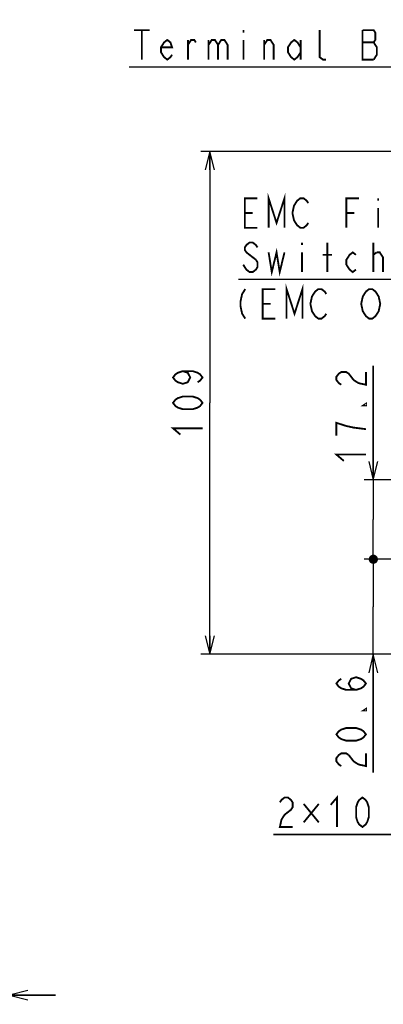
# Model space of a CAD drawing. Extents: x 35 to 410, y 33 to 287.
# Tile 37 of 65: x 193 to 233, y 125 to 231. Entities that reach past the tile are written whole.
import ezdxf

# ---------------------------------------------------------------- set-up
doc = ezdxf.new("R2010")
doc.units = 0
doc.header["$LTSCALE"] = 23.1
doc.layers.get('0').update_dxf_attribs({"linetype": 'CONTINUOUS'})
doc.layers.add('ALL_DIM', color=7, linetype='CONTINUOUS')
doc.layers.add('ALL_NOTE', color=7, linetype='CONTINUOUS')
doc.dimstyles.get("Standard").update_dxf_attribs({"dimtxt": 2.5, "dimasz": 2.5, "dimexe": 1.25, "dimexo": 0.625, "dimtad": 1, "dimcen": 2.5, "dimazin": 3, "dimtfac": 1, "dimtmove": 0, "dimatfit": 3})

# ---------------------------------------------------------------- blocks, each defined once
blk = doc.blocks.new('_OPEN')
at = {"color": 0, "linetype": 'BYBLOCK'}
for p, q in [((0, 0), (-1, 0.25)), ((-1, -0.25), (0, 0)), ((-1, 0), (0, 0))]:
    blk.add_line(p, q, dxfattribs=at)
blk = doc.blocks.new('*D1')
at = {"layer": 'ALL_DIM', "color": 2, "linetype": 'CONTINUOUS'}
for p, q in [((191.72, 143.32), (191.72, 124.7)), ((192.25, 143.32), (192.25, 124.7)), ((191.72, 125.7), (181.67, 125.7)), ((181.67, 125.7), (191.98, 125.7)), ((197.25, 125.7), (191.98, 125.7)), ((192.25, 125.7), (197.25, 125.7))]:
    blk.add_line(p, q, dxfattribs=at)
at = {"layer": 'ALL_DIM', "color": 2, "linetype": 'CONTINUOUS', "xscale": 2, "yscale": 2, "zscale": 2}
blk.add_blockref('_OPEN', (191.72, 125.7), dxfattribs=at)
at = {"layer": 'ALL_DIM', "color": 2, "linetype": 'CONTINUOUS', "xscale": 2, "yscale": 2, "zscale": 2, "rotation": 180}
blk.add_blockref('_OPEN', (192.25, 125.7), dxfattribs=at)
blk = doc.blocks.new('*D7')
at = {"layer": 'ALL_DIM', "color": 2, "linetype": 'CONTINUOUS'}
for p, q in [((252.2, 217.14), (212.97, 217.14)), ((213.97, 217.14), (213.97, 189.89)), ((213.97, 162.64), (213.97, 189.89)), ((254.85, 162.64), (212.97, 162.64))]:
    blk.add_line(p, q, dxfattribs=at)
at = {"layer": 'ALL_DIM', "color": 2, "linetype": 'CONTINUOUS', "xscale": 2, "yscale": 2, "zscale": 2}
for p, rotation in [((213.97, 217.14), 90), ((213.97, 162.64), 270)]:
    blk.add_blockref('_OPEN', p, dxfattribs=dict(at, rotation=rotation))
blk = doc.blocks.new('*D17')
at = {"layer": 'ALL_DIM', "color": 2, "linetype": 'CONTINUOUS'}
for p, q in [((190.71, 223.63), (190.71, 235.11)), ((192.25, 229.28), (192.25, 235.11)), ((190.71, 234.11), (185.71, 234.11)), ((185.71, 234.11), (191.48, 234.11)), ((198.09, 234.11), (191.48, 234.11)), ((192.25, 234.11), (198.09, 234.11))]:
    blk.add_line(p, q, dxfattribs=at)
at = {"layer": 'ALL_DIM', "color": 2, "linetype": 'CONTINUOUS', "xscale": 2, "yscale": 2, "zscale": 2}
blk.add_blockref('_OPEN', (190.71, 234.11), dxfattribs=at)
at = {"layer": 'ALL_DIM', "color": 2, "linetype": 'CONTINUOUS', "xscale": 2, "yscale": 2, "zscale": 2, "rotation": 180}
blk.add_blockref('_OPEN', (192.25, 234.11), dxfattribs=at)
blk = doc.blocks.new('_DOT')
at = {"color": 0, "linetype": 'BYBLOCK'}
blk.add_line((-0.25, 0), (-1, 0), dxfattribs=at)
at = {"color": 0, "linetype": 'BYBLOCK', "const_width": 0.25}
blk.add_lwpolyline([(-0.125, 0, 1), (0.125, 0, 1)], format="xyb", close=True, dxfattribs=at)
blk = doc.blocks.new('*D26')
at = {"layer": 'ALL_DIM', "color": 2, "linetype": 'CONTINUOUS'}
for p, q in [((267.89, 172.94), (230.67, 172.94)), ((231.67, 172.94), (231.67, 173.19)), ((231.67, 173.19), (231.67, 167.79)), ((231.67, 149.83), (231.67, 167.79)), ((254.85, 162.64), (230.67, 162.64)), ((231.67, 162.64), (231.67, 149.83))]:
    blk.add_line(p, q, dxfattribs=at)
at = {"layer": 'ALL_DIM', "color": 2, "linetype": 'CONTINUOUS', "xscale": 2, "yscale": 2, "zscale": 2}
for name, p, rotation in [('_DOT', (231.67, 172.94), 270), ('_OPEN', (231.67, 162.64), 90)]:
    blk.add_blockref(name, p, dxfattribs=dict(at, rotation=rotation))
blk = doc.blocks.new('*D27')
at = {"layer": 'ALL_DIM', "color": 2, "linetype": 'CONTINUOUS'}
for p, q in [((231.67, 181.53), (231.67, 193.92)), ((231.67, 193.92), (231.67, 177.24)), ((286.66, 181.53), (230.67, 181.53)), ((231.67, 172.69), (231.67, 177.24)), ((267.89, 172.94), (230.67, 172.94)), ((231.67, 172.94), (231.67, 172.69))]:
    blk.add_line(p, q, dxfattribs=at)
at = {"layer": 'ALL_DIM', "color": 2, "linetype": 'CONTINUOUS', "xscale": 2, "yscale": 2, "zscale": 2}
for name, p, rotation in [('_OPEN', (231.67, 181.53), 270), ('_DOT', (231.67, 172.94), 90)]:
    blk.add_blockref(name, p, dxfattribs=dict(at, rotation=rotation))
blk = doc.blocks.new('*D29')
at = {"layer": 'ALL_DIM', "color": 2, "linetype": 'CONTINUOUS'}
for p, q in [((255.77, 177.89), (255.77, 142.12)), ((265.93, 177.89), (265.93, 142.12)), ((255.77, 143.12), (220.86, 143.12)), ((220.86, 143.12), (260.85, 143.12)), ((270.93, 143.12), (260.85, 143.12)), ((265.93, 143.12), (270.93, 143.12))]:
    blk.add_line(p, q, dxfattribs=at)
at = {"layer": 'ALL_DIM', "color": 2, "linetype": 'CONTINUOUS', "xscale": 2, "yscale": 2, "zscale": 2}
blk.add_blockref('_OPEN', (255.77, 143.12), dxfattribs=at)
at = {"layer": 'ALL_DIM', "color": 2, "linetype": 'CONTINUOUS', "xscale": 2, "yscale": 2, "zscale": 2, "rotation": 180}
blk.add_blockref('_OPEN', (265.93, 143.12), dxfattribs=at)

msp = doc.modelspace()

# ---------------------------------------------------------------- linework, layer by layer
at = {"layer": 'ALL_DIM', "color": 2, "linetype": 'CONTINUOUS', "const_width": 0.2}
for points in [[(211.035, 193.33), (211.568, 193.158), (211.835, 192.642), (211.568, 192.126), (211.035, 191.954), (210.501, 192.126), (210.235, 192.298), (209.968, 192.642), (210.235, 192.986), (210.501, 193.158), (211.035, 193.33), (212.101, 193.33), (212.635, 193.158), (212.901, 192.986), (213.168, 192.642), (212.901, 192.298), (212.635, 192.126)], [(228.202, 191.855), (227.935, 192.027), (227.669, 192.371), (227.669, 192.716), (227.935, 193.06), (228.202, 193.232), (228.735, 193.232), (229.002, 193.06), (229.269, 192.716), (229.535, 192.371), (230.069, 192.027), (230.869, 191.855), (230.869, 193.232)], [(213.168, 189.89), (212.901, 189.546), (212.635, 189.374), (212.101, 189.202), (211.035, 189.202), (210.501, 189.374), (210.235, 189.546), (209.968, 189.89), (210.235, 190.234), (210.501, 190.406), (211.035, 190.578), (212.101, 190.578), (212.635, 190.406), (212.901, 190.234), (213.168, 189.89)], [(230.869, 189.792), (230.869, 189.619), (230.602, 189.619), (230.869, 189.792)], [(230.869, 187.04), (229.535, 187.211), (228.735, 187.384), (228.202, 187.556), (227.669, 187.727), (227.669, 186.352)], [(210.768, 186.45), (209.968, 187.138), (213.168, 187.138)], [(228.469, 183.6), (227.669, 184.288), (230.869, 184.288)], [(229.802, 158.777), (229.269, 158.949), (229.002, 159.465), (229.269, 159.981), (229.802, 160.153), (230.335, 159.981), (230.602, 159.809), (230.869, 159.465), (230.602, 159.121), (230.335, 158.949), (229.802, 158.777), (228.735, 158.777), (228.202, 158.949), (227.935, 159.121), (227.669, 159.465), (227.935, 159.809), (228.202, 159.981)], [(230.869, 156.713), (230.869, 156.541), (230.602, 156.541), (230.869, 156.713)], [(230.869, 153.961), (230.602, 153.617), (230.335, 153.445), (229.802, 153.273), (228.735, 153.273), (228.202, 153.445), (227.935, 153.617), (227.669, 153.961), (227.935, 154.305), (228.202, 154.477), (228.735, 154.649), (229.802, 154.649), (230.335, 154.477), (230.602, 154.305), (230.869, 153.961)], [(228.202, 150.521), (227.935, 150.693), (227.669, 151.037), (227.669, 151.381), (227.935, 151.725), (228.202, 151.897), (228.735, 151.897), (229.002, 151.725)], [(229.002, 151.725), (229.535, 151.037), (230.069, 150.693), (230.869, 150.521), (230.869, 151.897)], [(227.051, 146.319), (227.739, 147.119), (227.739, 143.919)], [(221.547, 146.585), (221.719, 146.852), (222.063, 147.119), (222.407, 147.119), (222.751, 146.852), (222.923, 146.585), (222.923, 146.052), (222.751, 145.785), (222.407, 145.519), (222.063, 145.252), (221.719, 144.719), (221.547, 143.919), (222.923, 143.919)], [(224.127, 146.419), (225.761, 144.419)], [(225.761, 146.419), (224.127, 144.419)], [(230.491, 143.919), (230.147, 144.185), (229.975, 144.452), (229.803, 144.985), (229.803, 146.052), (229.975, 146.585), (230.147, 146.852), (230.491, 147.119), (230.835, 146.852), (231.007, 146.585), (231.179, 146.052), (231.179, 144.985), (231.007, 144.452), (230.835, 144.185), (230.491, 143.919)]]:
    msp.add_lwpolyline(points, dxfattribs=at)
at = {"layer": 'ALL_NOTE', "color": 2, "linetype": 'CONTINUOUS'}
for p, q in [((243.749, 226.296), (205.221, 226.296)), ((244.578, 203.269), (217.058, 203.269)), ((244.578, 203.269), (217.058, 203.269))]:
    msp.add_line(p, q, dxfattribs=at)
at = {"layer": 'ALL_NOTE', "color": 2, "linetype": 'CONTINUOUS', "const_width": 0.2}
for points in [[(205.737, 230.296), (207.457, 230.296)], [(206.597, 230.296), (206.597, 227.096)], [(217.605, 230.296), (217.605, 230.029)], [(226.549, 227.096), (226.205, 227.096), (225.861, 227.362), (225.861, 230.296)], [(230.505, 230.296), (230.505, 227.096), (231.709, 227.096)], [(231.709, 227.096), (232.053, 227.629), (232.053, 228.429), (231.881, 228.696), (231.709, 228.962), (231.881, 229.229), (231.881, 230.029), (231.709, 230.296), (230.505, 230.296)], [(209.865, 227.629), (209.693, 227.362), (209.349, 227.096), (209.005, 227.362), (208.661, 227.896), (208.661, 228.429), (209.005, 228.962), (209.349, 229.229), (209.693, 228.962), (209.865, 228.429), (208.661, 228.429)], [(211.585, 227.096), (211.585, 229.229)], [(211.585, 228.696), (211.929, 229.229), (212.273, 229.229), (212.445, 228.962)], [(213.821, 229.229), (213.821, 227.096)], [(213.821, 228.696), (214.165, 229.229), (214.509, 229.229), (214.853, 228.696), (214.853, 227.096)], [(214.853, 228.696), (215.197, 229.229), (215.541, 229.229), (215.885, 228.696), (215.885, 227.096)], [(217.605, 229.229), (217.605, 227.096)], [(219.841, 227.096), (219.841, 229.229)], [(219.841, 228.696), (220.185, 229.229), (220.529, 229.229), (220.873, 228.696), (220.873, 227.096)], [(223.797, 227.896), (223.453, 227.362), (223.109, 227.096), (222.765, 227.362), (222.421, 227.896), (222.421, 228.429), (222.765, 228.962), (223.109, 229.229), (223.453, 228.962), (223.797, 228.429)], [(223.797, 229.229), (223.797, 227.096)], [(230.505, 228.962), (231.709, 228.962)], [(220.326, 208.869), (220.326, 212.069), (221.186, 209.403), (222.046, 212.069), (222.046, 208.869)], [(219.122, 208.869), (217.746, 208.869), (217.746, 212.069), (219.122, 212.069)], [(224.626, 209.403), (224.454, 209.136), (224.11, 208.869), (223.766, 208.869), (223.422, 209.136), (223.25, 209.403), (223.078, 209.669), (222.906, 210.469), (223.078, 211.269), (223.25, 211.536), (223.422, 211.803), (223.766, 212.069), (224.11, 212.069), (224.454, 211.803), (224.626, 211.536)], [(228.754, 208.869), (228.754, 212.069), (230.13, 212.069)], [(232.194, 212.069), (232.194, 211.803)], [(217.746, 210.469), (218.606, 210.469)], [(228.754, 210.469), (229.614, 210.469)], [(232.194, 211.003), (232.194, 208.869)], [(219.122, 206.736), (218.95, 207.003), (218.606, 207.269), (218.262, 207.269), (217.918, 207.003), (217.746, 206.736), (217.746, 206.469), (217.918, 206.203)], [(223.938, 207.269), (223.938, 207.003)], [(226.69, 204.069), (226.69, 207.269)], [(231.678, 204.069), (231.678, 207.269)], [(217.918, 206.203), (218.95, 205.403)], [(220.326, 206.203), (220.67, 204.069), (221.186, 206.203), (221.53, 204.069), (222.046, 206.203)], [(223.938, 206.203), (223.938, 204.069)], [(226.174, 205.936), (227.206, 205.936)], [(229.786, 204.336), (229.442, 204.069), (229.098, 204.336), (228.754, 204.869), (228.754, 205.403), (229.098, 205.936), (229.442, 206.203), (229.786, 205.936)], [(231.678, 205.936), (232.022, 206.203)], [(232.022, 206.203), (232.366, 206.203), (232.71, 205.669), (232.71, 204.069)], [(218.95, 205.403), (219.122, 205.136), (219.122, 204.603), (218.95, 204.336), (218.606, 204.069), (218.262, 204.069), (217.918, 204.336), (217.746, 204.603), (217.574, 204.869)], [(222.272, 199.023), (222.272, 202.223), (223.132, 199.556), (223.992, 202.223), (223.992, 199.023)], [(217.8, 202.223), (217.456, 201.689), (217.284, 200.889), (217.284, 200.356), (217.456, 199.556), (217.8, 199.023)], [(221.068, 199.023), (219.692, 199.023), (219.692, 202.223), (221.068, 202.223)], [(226.572, 199.556), (226.4, 199.289), (226.056, 199.023), (225.712, 199.023), (225.368, 199.289), (225.196, 199.556), (225.024, 199.823), (224.852, 200.623), (225.024, 201.423), (225.196, 201.689), (225.368, 201.956), (225.712, 202.223), (226.056, 202.223), (226.4, 201.956), (226.572, 201.689)], [(232.076, 199.556), (231.904, 199.289), (231.56, 199.023), (231.216, 199.023), (230.872, 199.289), (230.7, 199.556), (230.528, 199.823), (230.356, 200.623), (230.528, 201.423), (230.872, 201.956)], [(230.872, 201.956), (231.216, 202.223), (231.56, 202.223), (231.904, 201.956), (232.076, 201.689), (232.248, 201.423), (232.42, 200.623), (232.248, 199.823), (232.076, 199.556)], [(219.692, 200.623), (220.552, 200.623)]]:
    msp.add_lwpolyline(points, dxfattribs=at)

# ---------------------------------------------------------------- dimensions: what is measured, and where the dimension line sits
at = {"layer": 'ALL_DIM', "color": 2, "linetype": 'CONTINUOUS'}
for base, p1, p2, angle, picture, middle in [((190.713, 234.11), (192.25, 228.275), (190.713, 222.627), 180, '*D17', (195.341, 234.11)), ((213.968, 217.14), (255.851, 162.64), (253.201, 217.14), 90, '*D7', (213.968, 185.762))]:
    dim = msp.add_linear_dim(base=base, p1=p1, p2=p2, angle=angle, dimstyle='Standard', dxfattribs=at)
    dim.commit()
    dim.dimension.update_dxf_attribs({"geometry": picture, "text_midpoint": middle, "dimtype": 128})
for base, p2, angle, picture, middle in [((231.669, 181.53), (287.664, 181.53), 90, '*D27', (231.669, 182.912)), ((231.669, 162.64), (255.851, 162.64), 270, '*D26', (231.669, 149.833))]:
    dim = msp.add_linear_dim(base=base, p1=(268.891, 172.94), p2=p2, angle=angle, dimstyle='Standard', override={"dimblk1": 'DOT', "dimsah": 1}, dxfattribs=at)
    dim.commit()
    dim.dimension.update_dxf_attribs({"geometry": picture, "text_midpoint": middle, "dimtype": 128})
for base, p1, p2, picture, middle in [((265.931, 143.119), (255.771, 178.89), (265.931, 178.89), '*D29', (220.859, 143.119)), ((192.25, 125.698), (191.716, 144.325), (192.25, 144.325), '*D1', (181.671, 125.698))]:
    dim = msp.add_linear_dim(base=base, p1=p1, p2=p2, dimstyle='Standard', dxfattribs=at)
    dim.commit()
    dim.dimension.update_dxf_attribs({"geometry": picture, "text_midpoint": middle, "dimtype": 128})

doc.saveas('drawing.dxf')
